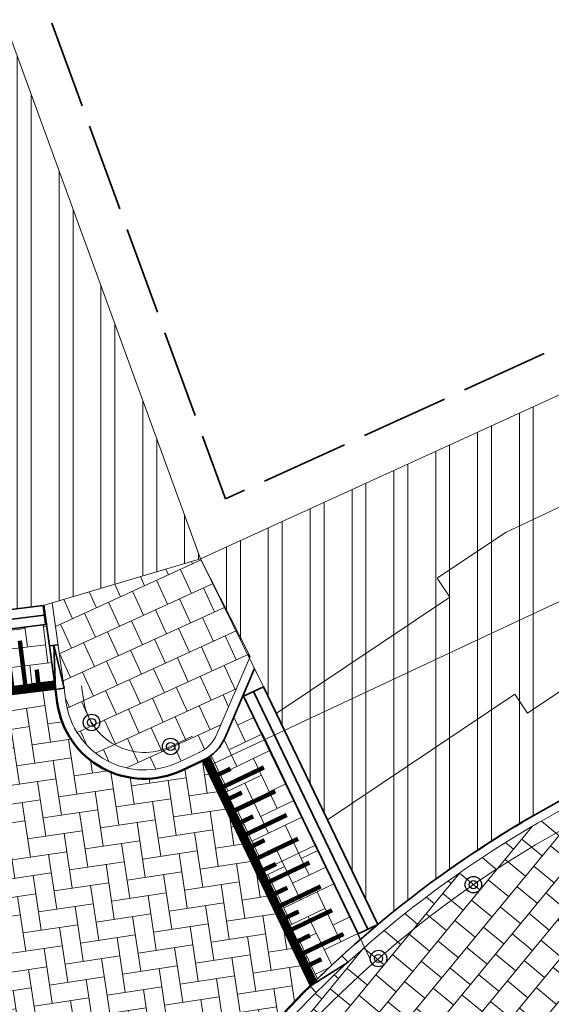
# Model space of a CAD drawing. Header units: metres. Extents: x 196674 to 197628, y 355499 to 356232.
# Tile 115 of 209: x 197075 to 197087, y 355778 to 355801. Entities that reach past the tile are written whole.
import ezdxf

# ---------------------------------------------------------------- set-up
doc = ezdxf.new("R2010")
doc.units = ezdxf.units.M
doc.linetypes.add('ZZ-SYSTEEMGRENS-SO', pattern=[5, 4, -1])
doc.layers.get('0').update_dxf_attribs({"lineweight": 25})
doc.layers.get('Defpoints').update_dxf_attribs({"color": 231, "lineweight": 18})
for name, color, linetype, lineweight in [('B-WE-VH-HERSTRATEN-A', 252, 'Continuous', 18), ('B-WE-VH-HERSTRATEN-G', 252, 'Continuous', 18), ('N-WE-IE-MEUBILAIR_WEGMEUBILAIR_PAAL-S-50', 7, 'Continuous', 25), ('N-WE-VH-DREMPEL-G', 30, 'Continuous', 9), ('N-WE-VH-KANTOPSLUITING_ACHTERKANTBAND-G', 50, 'Continuous', 18), ('N-WE-VH-MATERIAALGRENS-G', 7, 'Continuous', 13), ('N-WE-VH-OPENVERHARDING_BETONSTRAATSTEEN_KEIFORMAAT_KEPER_GRIJS-A', 250, 'Continuous', 5), ('N-WE-VH-OPENVERHARDING_TEGEL_300x300_TROTTOIR-A', 251, 'Continuous', 15)]:
    doc.layers.add(name, color=color, linetype=linetype, lineweight=lineweight)
for name, color, linetype, lineweight, true_color in [('N-WE-RI-HWA_GOOT_LIJNGOOT-G', 150, 'Continuous', 35, 0x007fff), ('N-WE-VH-KANTOPSLUITING_OPSLUITBAND_200X250-G', 7, 'Continuous', 50, 0x0029a5), ('N-WE-VH-KANTOPSLUITING_TROTTOIRBAND_180X200-G', 6, 'Continuous', 35, 0xff00ff), ('N-WE-VH-KANTOPSLUITING_VERLAGINGSBAND_TROTTOIRBAND_180 200-G', 6, 'Continuous', 35, 0xff00ff), ('N-WE-VH-KANTOPSLUITING_VERLOOPBAND_TROTTOIRBAND_180 200_OPSLUITBAND_200X250-G', 6, 'Continuous', 35, 0xff00ff), ('N-WE-VH-OPENVERHARDING_BETONSTRAATSTEEN_KEIFORMAAT_KEPER_ROOD-A', 7, 'Continuous', 5, 0xa55252), ('N-WE-VW-MARKERING_DREMPEL-G', 7, 'Continuous', 13, 0xffffff), ('X-XX-AL-GRENS_SYSTEEMGRENS-G', 7, 'ZZ-SYSTEEMGRENS-SO', 35, 0xd60036)]:
    doc.layers.add(name, color=color, linetype=linetype, lineweight=lineweight, true_color=true_color)
doc.layers.add('N-WE-VH-HULPLIJN-G', color=40, linetype='Continuous', lineweight=5, plot=False)
pattern_1 = [(90, (0, 0), (-0.9525000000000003, 0), []), (90, (0.3175001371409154, 0.3175001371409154), (-0.9525000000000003, 0), [])]

# ---------------------------------------------------------------- blocks, each defined once
blk = doc.blocks.new('*U119')
at = {"layer": 'Defpoints'}
blk.add_lwpolyline([(-2.843378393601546, 2.563649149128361e-16), (2.843378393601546, 0)], dxfattribs=at)
at = {"layer": 'N-WE-VH-DREMPEL-G'}
blk.add_lwpolyline([(-2.843378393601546, -1.500000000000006), (2.843378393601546, -1.500000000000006)], dxfattribs=at)
at = {"layer": 'N-WE-VW-MARKERING_DREMPEL-G'}
for points, const_width in [([(-2.843378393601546, -0.09999999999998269), (2.843378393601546, -0.09999999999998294)], 0.2), ([(-2.399999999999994, -0.1999999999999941), (-2.399999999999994, -0.4999999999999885)], 0.1), ([(-2.099999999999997, -0.1999999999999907), (-2.099999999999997, -1.199999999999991)], 0.1), ([(-1.799999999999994, -0.1999999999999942), (-1.799999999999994, -0.4999999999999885)], 0.1), ([(-1.499999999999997, -0.1999999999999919), (-1.499999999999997, -1.199999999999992)], 0.1), ([(-1.199999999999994, -0.1999999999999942), (-1.199999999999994, -0.4999999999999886)], 0.1), ([(-0.8999999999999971, -0.1999999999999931), (-0.8999999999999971, -1.199999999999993)], 0.1), ([(-0.5999999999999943, -0.1999999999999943), (-0.5999999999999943, -0.4999999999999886)], 0.1), ([(-0.2999999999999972, -0.1999999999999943), (-0.2999999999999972, -1.199999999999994)], 0.1), ([(0, -0.1999999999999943), (0, -0.4999999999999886)], 0.1), ([(0.2999999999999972, -0.1999999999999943), (0.2999999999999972, -1.199999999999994)], 0.1), ([(0.5999999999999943, -0.1999999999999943), (0.5999999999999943, -0.4999999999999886)], 0.1), ([(0.8999999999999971, -0.1999999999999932), (0.8999999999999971, -1.199999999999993)], 0.1), ([(1.199999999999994, -0.1999999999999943), (1.199999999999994, -0.4999999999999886)], 0.1), ([(1.499999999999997, -0.199999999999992), (1.499999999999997, -1.199999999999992)], 0.1), ([(1.799999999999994, -0.1999999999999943), (1.799999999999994, -0.4999999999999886)], 0.1), ([(2.099999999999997, -0.1999999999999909), (2.099999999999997, -1.199999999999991)], 0.1), ([(2.399999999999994, -0.1999999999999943), (2.399999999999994, -0.4999999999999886)], 0.1)]:
    blk.add_lwpolyline(points, dxfattribs=dict(at, const_width=const_width))
blk = doc.blocks.new('Verloopband')
at = {"flags": 128}
blk.add_lwpolyline([(-0.2763672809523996, 0.9662406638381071), (0, 0), (-0.4622285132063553, 0.8923814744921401)], close=True, dxfattribs=at)
blk = doc.blocks.new('*U146')
at = {"layer": 'Defpoints'}
blk.add_lwpolyline([(-2.768160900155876, 2.471534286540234e-16), (2.768160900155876, 0)], dxfattribs=at)
at = {"layer": 'N-WE-VH-DREMPEL-G'}
blk.add_lwpolyline([(-2.768160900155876, -1.500000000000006), (2.768160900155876, -1.500000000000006)], dxfattribs=at)
at = {"layer": 'N-WE-VW-MARKERING_DREMPEL-G'}
for points, const_width in [([(-2.768160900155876, -0.0999999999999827), (2.768160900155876, -0.09999999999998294)], 0.2), ([(-2.399999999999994, -0.1999999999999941), (-2.399999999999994, -0.4999999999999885)], 0.1), ([(-2.099999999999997, -0.1999999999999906), (-2.099999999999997, -1.199999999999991)], 0.1), ([(-1.799999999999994, -0.1999999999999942), (-1.799999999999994, -0.4999999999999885)], 0.1), ([(-1.499999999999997, -0.1999999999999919), (-1.499999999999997, -1.199999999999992)], 0.1), ([(-1.199999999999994, -0.1999999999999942), (-1.199999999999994, -0.4999999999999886)], 0.1), ([(-0.899999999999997, -0.1999999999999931), (-0.899999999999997, -1.199999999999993)], 0.1), ([(-0.5999999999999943, -0.1999999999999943), (-0.5999999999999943, -0.4999999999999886)], 0.1), ([(-0.2999999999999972, -0.1999999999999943), (-0.2999999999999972, -1.199999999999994)], 0.1), ([(0, -0.1999999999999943), (0, -0.4999999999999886)], 0.1), ([(0.2999999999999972, -0.1999999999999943), (0.2999999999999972, -1.199999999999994)], 0.1), ([(0.5999999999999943, -0.1999999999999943), (0.5999999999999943, -0.4999999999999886)], 0.1), ([(0.899999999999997, -0.1999999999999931), (0.899999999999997, -1.199999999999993)], 0.1), ([(1.199999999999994, -0.1999999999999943), (1.199999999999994, -0.4999999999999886)], 0.1), ([(1.499999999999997, -0.199999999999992), (1.499999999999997, -1.199999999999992)], 0.1), ([(1.799999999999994, -0.1999999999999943), (1.799999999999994, -0.4999999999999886)], 0.1), ([(2.099999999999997, -0.1999999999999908), (2.099999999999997, -1.199999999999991)], 0.1), ([(2.399999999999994, -0.1999999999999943), (2.399999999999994, -0.4999999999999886)], 0.1)]:
    blk.add_lwpolyline(points, dxfattribs=dict(at, const_width=const_width))
blk = doc.blocks.new('SIE-WEG_PAAL_BETON-SO')
for centre, radius in [((0.0002499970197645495, 5.820766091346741e-13), 0.9375), ((0.0002499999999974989, 5.820766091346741e-13), 0.46875)]:
    blk.add_circle(centre, radius)

msp = doc.modelspace()

# ---------------------------------------------------------------- hatches: boundary and pattern name
at = {"layer": 'B-WE-VH-HERSTRATEN-A'}
h = msp.add_hatch(dxfattribs=at)
h.set_pattern_fill('ANSI32', color=256, scale=0.1, angle=45)
h.set_pattern_definition(pattern_1)
h.paths.add_polyline_path([(197079.283, 355788.3000000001), (197072.163, 355807.799), (197062.4780711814, 355836.6333123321), (197051.9812381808, 355832.8526899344), (197055.195, 355823.752), (197061.829, 355806.367), (197065.068, 355799.202), (197066.5260289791, 355786.1450103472), (197070.314, 355786.568), (197075.696, 355787.236)])
h = msp.add_hatch(dxfattribs=at)
h.set_pattern_fill('ANSI32', color=256, scale=0.1, angle=45)
h.set_pattern_definition(pattern_1)
edge = h.paths.add_edge_path()
edge.add_line((197092.6835284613, 355785.2626390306), (197088.7958817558, 355792.6428373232))
edge.add_line((197088.7958817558, 355792.6428373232), (197079.2829999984, 355788.2999999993))
edge.add_line((197079.2829999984, 355788.2999999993), (197080.7123394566, 355785.386904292))
edge.add_line((197080.7123394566, 355785.386904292), (197083.3171398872, 355779.982211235))
edge.add_line((197083.3171398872, 355779.982211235), (197084.0056587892, 355780.5380317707))
edge.add_arc((197100.3827362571, 355759.1203229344), 26.96158226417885, 114.83087021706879, 127.40338078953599, ccw=False)
edge.add_line((197089.0604591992, 355783.5893433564), (197092.6835284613, 355785.2626390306))
at = {"layer": 'N-WE-VH-OPENVERHARDING_BETONSTRAATSTEEN_KEIFORMAAT_KEPER_GRIJS-A'}
h = msp.add_hatch(dxfattribs=at)
h.set_pattern_fill('AVH-ANT_BSS_KEIFRMT_ELLEBOOG', color=256, scale=4, angle=276.9956182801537, pattern_type=2)
h.set_pattern_definition([(276.9956182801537, (196686.1334492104, 356037.2780704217), (0.4680265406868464, -0.3657200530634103), [1.26, -0.4199999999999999]), (186.9956182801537, (196686.9671958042, 356037.3803769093), (0.4680265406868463, -0.3657200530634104), [1.26, -0.4199999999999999])])
h.paths.add_polyline_path([(197070.4809451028, 355784.6512920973), (197070.2585817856, 355786.1352540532), (197070.199297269, 355786.5551915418), (197070.3139856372, 355786.5681021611), (197070.376, 355786.127), (197075.7698570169, 355786.8119535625), (197075.8388075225, 355786.3165446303), (197075.9766588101, 355785.3260916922)])
h = msp.add_hatch(dxfattribs=at)
h.set_pattern_fill('AVH-ANT_BSS_KEIFRMT_ELLEBOOG', color=256, scale=4, angle=205.5376836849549, pattern_type=2)
h.set_pattern_definition([(205.5376836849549, (197081.5862066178, 355782.4207365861), (-0.1979028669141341, -0.5600307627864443), [1.26, -0.42]), (115.537683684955, (197081.9483345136, 355781.6628029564), (-0.1979028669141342, -0.5600307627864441), [1.26, -0.42])])
edge = h.paths.add_edge_path()
edge.add_line((197079.3203833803, 355783.706527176), (197081.7720503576, 355778.5751885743))
edge.add_arc((197099.3623935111, 355760.8106219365), 25.00000000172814, 131.1148851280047, 134.7176576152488, ccw=False)
edge.add_line((197082.9231186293, 355779.6454365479), (197080.2492946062, 355785.1960366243))
edge.add_line((197080.2492946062, 355785.1960366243), (197079.8379872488, 355784.2304512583))
edge.add_arc((197078.9160855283, 355784.6235898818), 1.002227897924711, 293.7908465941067, 336.90451090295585, ccw=False)
at = {"layer": 'N-WE-VH-OPENVERHARDING_BETONSTRAATSTEEN_KEIFORMAAT_KEPER_ROOD-A'}
h = msp.add_hatch(dxfattribs=at)
h.set_pattern_fill('AVH-ANT_BSS_KEIFRMT_ELLEBOOG', color=256, scale=4, angle=188.55, pattern_type=2)
h.set_pattern_definition([(188.55, (196686.1334492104, 356037.2780704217), (-0.3528899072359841, -0.4777747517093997), [1.26, -0.4199999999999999]), (98.55000000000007, (196686.2583340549, 356036.4474057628), (-0.3528899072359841, -0.4777747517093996), [1.26, -0.4199999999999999])])
edge = h.paths.add_edge_path()
edge.add_line((197079.3204586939, 355783.7065628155), (197078.8565614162, 355783.4870403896))
edge.add_arc((197078.0003337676, 355785.2944900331), 2.000000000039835, 187.9234425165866, 295.3479181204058, ccw=False)
edge.add_line((197076.0194274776, 355785.018790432), (197075.9766577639, 355785.3260915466))
edge.add_line((197075.9766577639, 355785.3260915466), (197070.4776939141, 355784.6513305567))
edge.add_line((197070.4776939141, 355784.6513305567), (197070.580941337, 355783.9257990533))
edge.add_arc((197076.5210958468, 355784.7711181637), 5.9999999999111, 188.0991484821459, 202.1006422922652)
edge.add_arc((197065.402802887, 355780.2563023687), 6.000000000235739, -0.10664141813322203, 22.10064228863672, ccw=False)
edge.add_arc((197065.4028028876, 355780.2563023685), 5.999999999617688, 333.6856196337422, 359.8933585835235, ccw=False)
edge.add_line((197070.7810540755, 355777.596525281), (197071.300822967, 355777.256349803))
edge.add_line((197071.300822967, 355777.256349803), (197074.1697748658, 355775.1371103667))
edge.add_arc((197074.993477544, 355774.5700884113), 0.9999999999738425, -29.473422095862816, 145.4571823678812, ccw=False)
edge.add_line((197075.8640615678, 355774.0780686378), (197077.5922762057, 355773.1013498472))
edge.add_arc((197099.3623935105, 355760.8106219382), 25.0000000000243, 134.7178597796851, 150.5522849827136, ccw=False)
edge.add_line((197081.7719876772, 355778.5751265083), (197079.3204586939, 355783.7065628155))
at = {"layer": 'N-WE-VH-OPENVERHARDING_TEGEL_300x300_TROTTOIR-A'}
h = msp.add_hatch(dxfattribs=at)
h.set_pattern_fill('AVH-TEGEL_300X300_HALFST', color=256, scale=2, angle=114.5377284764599, pattern_type=2)
h.set_pattern_definition([(114.5377284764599, (0, 0), (-0.5220818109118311, 0.4212250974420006), [0.6, -0.6]), (204.53772847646, (0, 0), (0.2491754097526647, -0.545812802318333), [])])
edge = h.paths.add_edge_path()
edge.add_line((197080.4063039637, 355786.0749740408), (197079.6539851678, 355784.3088300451))
edge.add_arc((197078.9179768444, 355784.622345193), 0.8000000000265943, 295.82038129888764, 336.9276030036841, ccw=False)
edge.add_arc((197078.917976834, 355784.6223452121), 0.8000000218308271, 294.59363368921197, 295.82038137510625, ccw=False)
edge.add_line((197079.2509206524, 355783.8949193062), (197078.7695882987, 355783.6671463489))
edge.add_arc((197078.0003337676, 355785.2944900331), 1.799999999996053, 187.9234425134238, 295.30036535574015, ccw=False)
edge.add_line((197076.2175181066, 355785.0463603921), (197076.174748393, 355785.3536615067))
edge.add_line((197076.174748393, 355785.3536615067), (197076.0777670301, 355786.0504742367))
edge.add_line((197076.0777670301, 355786.0504742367), (197075.9041730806, 355787.2977496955))
edge.add_line((197075.9041730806, 355787.2977496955), (197079.283, 355788.3))
edge.add_line((197079.283, 355788.3), (197080.4063039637, 355786.0749740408))
h = msp.add_hatch(dxfattribs=at)
h.set_pattern_fill('AVH-TEGEL_300X300_HALFST', color=256, scale=2, angle=320.5004114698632, pattern_type=2)
h.set_pattern_definition([(320.5004114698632, (0, 0), (0.6537992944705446, -0.1501548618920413), [0.6, -0.6]), (50.5004114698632, (0, 0), (-0.4629774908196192, 0.3816436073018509), [])])
edge = h.paths.add_edge_path()
edge.add_line((197086.521, 355775.719), (197088.791, 355777.981))
edge.add_line((197088.791, 355777.981), (197091.3791950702, 355780.0185355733))
edge.add_line((197091.3791950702, 355780.0185355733), (197090.3438736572, 355781.5873033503))
edge.add_line((197090.3438736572, 355781.5873033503), (197089.503, 355781.203))
edge.add_line((197089.503, 355781.203), (197088.818, 355782.704))
edge.add_line((197088.818, 355782.704), (197089.4240912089, 355782.9810010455))
edge.add_line((197089.4240912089, 355782.9810010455), (197089.1428746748, 355783.4071135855))
edge.add_arc((197099.3623935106, 355760.8106219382), 24.80000000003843, 114.3353990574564, 150.5522849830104)
edge.add_arc((197099.3623935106, 355760.8106219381), 24.79999999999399, 150.5522849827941, 156.0771716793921)
edge.add_line((197076.6929004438, 355770.8671662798), (197080.8903448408, 355767.6508919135))
edge.add_line((197080.8903448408, 355767.6508919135), (197082.57, 355770.527))
edge.add_line((197082.57, 355770.527), (197084.111, 355772.719))
edge.add_line((197084.111, 355772.719), (197084.482, 355773.246))
edge.add_line((197084.482, 355773.246), (197085.179, 355774.091))
edge.add_line((197085.179, 355774.091), (197086.521, 355775.719))

# ---------------------------------------------------------------- linework, layer by layer
at = {"layer": 'B-WE-VH-HERSTRATEN-G', "flags": 128}
msp.add_lwpolyline([(197079.283, 355788.3000000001), (197072.163, 355807.799), (197062.4780711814, 355836.6333123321), (197051.9812381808, 355832.8526899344), (197055.195, 355823.752), (197061.829, 355806.367), (197061.829, 355806.367), (197065.068, 355799.202), (197066.5260289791, 355786.1450103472), (197070.314, 355786.568), (197075.696, 355787.236), (197079.283, 355788.3000000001)], dxfattribs=at)
msp.add_lwpolyline([(197092.6835284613, 355785.2626390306), (197088.7958817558, 355792.6428373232), (197079.2829999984, 355788.2999999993), (197080.7123394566, 355785.386904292), (197083.3171398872, 355779.982211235), (197084.0056587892, 355780.5380317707, -0.05491302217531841), (197089.0604591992, 355783.5893433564), (197092.6835284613, 355785.2626390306)], format="xyb", dxfattribs=at)
msp.add_lwpolyline([(197081.0037548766, 355784.7819540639), (197082.1697022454, 355782.3615600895), (197086.4375863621, 355785.2173690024), (197086.7267698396, 355784.7851966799), (197089.8018421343, 355786.8428483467), (197087.901869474, 355789.6822761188), (197086.2190926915, 355788.897417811), (197084.6691181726, 355787.8602689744), (197084.9583016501, 355787.428096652)], close=True, dxfattribs=at)
at = {"layer": 'Defpoints', "flags": 128}
msp.add_lwpolyline([(197070.4809451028, 355784.6512920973), (197070.2585817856, 355786.1352540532), (197070.199297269, 355786.5551915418), (197070.3139856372, 355786.5681021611), (197070.376, 355786.127), (197075.7698570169, 355786.8119535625), (197075.8388075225, 355786.3165446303), (197075.9766588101, 355785.3260916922)], close=True, dxfattribs=at)
msp.add_lwpolyline([(197079.3203833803, 355783.706527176), (197081.7720503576, 355778.5751885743, -0.01572135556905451), (197082.9231186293, 355779.6454365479), (197080.2492946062, 355785.1960366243), (197079.8379872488, 355784.2304512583, -0.1903698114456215)], format="xyb", close=True, dxfattribs=at)
at = {"layer": 'N-WE-RI-HWA_GOOT_LIJNGOOT-G', "flags": 128}
for points in [[(197070.376, 355786.127), (197070.314, 355786.568), (197075.696, 355787.236), (197075.7505596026, 355786.8008164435)], [(197080.2618802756, 355785.1699099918), (197082.8657810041, 355779.7644639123), (197083.3162401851, 355779.9814582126), (197080.7123394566, 355785.386904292)]]:
    msp.add_lwpolyline(points, close=True, dxfattribs=at)
for points in [[(197070.345, 355786.3475), (197075.7232798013, 355787.0184082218)], [(197080.4871098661, 355785.2784071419), (197083.0910105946, 355779.8729610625)]]:
    msp.add_lwpolyline(points, dxfattribs=at)
at = {"layer": 'N-WE-VH-HULPLIJN-G', "flags": 128}
for points in [[(197076.0777670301, 355786.0504742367), (197075.9041730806, 355787.2977496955), (197079.283, 355788.3)], [(197070.4776939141, 355784.6513305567), (197075.9766577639, 355785.3260915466)], [(197079.3205507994, 355783.7063700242), (197081.7719876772, 355778.5751265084)], [(197080.5462692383, 355781.1407482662), (197081.8996469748, 355781.7873693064)]]:
    msp.add_lwpolyline(points, dxfattribs=at)
for points in [[(197080.4063039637, 355786.0749740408), (197079.6539851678, 355784.3088300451, -0.1813126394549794), (197079.2664179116, 355783.902214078, -0.005352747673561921), (197079.2509206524, 355783.8949193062), (197078.7695882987, 355783.6671463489, -0.506105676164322), (197076.2175181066, 355785.0463603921), (197076.174748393, 355785.3536615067), (197076.0777670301, 355786.0504742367), (197075.9041730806, 355787.2977496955), (197079.283, 355788.3)], [(197079.3204586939, 355783.7065628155), (197078.8565614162, 355783.4870403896, -0.5063663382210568), (197076.0194274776, 355785.018790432), (197075.9766577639, 355785.3260915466), (197070.4776939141, 355784.6513305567), (197070.580941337, 355783.9257990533, 0.0611691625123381), (197070.9619493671, 355782.513710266, -0.09720195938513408), (197071.4027924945, 355780.2451349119, -0.1148539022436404), (197070.7810540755, 355777.596525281), (197071.300822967, 355777.256349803), (197074.1697748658, 355775.1371103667, -0.9567116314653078), (197075.8640615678, 355774.0780686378), (197077.5922762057, 355773.1013498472, -0.06920085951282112), (197081.7719876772, 355778.5751265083)], [(197086.521, 355775.719), (197088.791, 355777.981), (197091.3791950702, 355780.0185355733), (197090.3438736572, 355781.5873033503), (197089.503, 355781.203), (197088.818, 355782.704), (197089.4240912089, 355782.9810010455), (197089.1428746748, 355783.4071135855, 0.159354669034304), (197077.7664371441, 355773.0030240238, 0.02411153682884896), (197076.6929004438, 355770.8671662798), (197080.8903448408, 355767.6508919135), (197082.57, 355770.527), (197084.111, 355772.719), (197084.482, 355773.246), (197085.179, 355774.091)]]:
    msp.add_lwpolyline(points, format="xyb", close=True, dxfattribs=at)
msp.add_lwpolyline([(197076.5709296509, 355785.408801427), (197076.6136993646, 355785.1015003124, 0.5061056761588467), (197078.5986428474, 355784.0287782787), (197079.0825255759, 355784.2577581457, 0.006673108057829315), (197079.0921973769, 355784.2622796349, 0.006673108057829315)], format="xyb", dxfattribs=at)
at = {"layer": 'N-WE-VH-HULPLIJN-G'}
msp.add_arc((197099.3623935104, 355760.8106219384), 24.39999999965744, 118.2183551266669, 170.2447614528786, dxfattribs=at)
at = {"layer": 'N-WE-VH-KANTOPSLUITING_ACHTERKANTBAND-G', "flags": 128}
for points in [[(197075.9041730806, 355787.2977496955), (197076.174748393, 355785.3536615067), (197076.2175181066, 355785.0463603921, 0.506105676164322), (197078.7695882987, 355783.6671463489), (197079.2509206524, 355783.8949193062, 0.005352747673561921), (197079.2664179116, 355783.902214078, 0.1813126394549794), (197079.6539851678, 355784.3088300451), (197080.4063039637, 355786.0749740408)], [(197089.1428746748, 355783.4071135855, 0.159354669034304), (197077.7664371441, 355773.0030240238, 0.159354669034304)]]:
    msp.add_lwpolyline(points, format="xyb", dxfattribs=at)
at = {"layer": 'N-WE-VH-KANTOPSLUITING_OPSLUITBAND_200X250-G', "ltscale": 0.1, "flags": 128}
for points in [[(197075.9766577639, 355785.3260915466), (197076.0194274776, 355785.018790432, 0.5061056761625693), (197078.8550610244, 355783.486330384), (197079.335380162, 355783.7136238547), (197079.335380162, 355783.7136238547, 0.005016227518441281), (197079.3535281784, 355783.7221812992)], [(197081.7719876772, 355778.5751265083, 0.0692008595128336), (197077.5922762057, 355773.1013498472)]]:
    msp.add_lwpolyline(points, format="xyb", dxfattribs=at)
at = {"layer": 'N-WE-VH-KANTOPSLUITING_TROTTOIRBAND_180X200-G', "ltscale": 0.2, "flags": 128}
msp.add_lwpolyline([(197076.0368985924, 355786.3441146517), (197075.8388075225, 355786.3165446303), (197075.9766577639, 355785.3260915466)], dxfattribs=at)
for points in [[(197079.3535281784, 355783.7221812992, 0.1813126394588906), (197079.8379872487, 355784.2304512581), (197080.5079975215, 355785.8033677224)], [(197089.0604592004, 355783.5893433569, 0.0891704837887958), (197081.7719876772, 355778.5751265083, 0.0891704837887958)]]:
    msp.add_lwpolyline(points, format="xyb", dxfattribs=at)
at = {"layer": 'N-WE-VH-KANTOPSLUITING_VERLAGINGSBAND_TROTTOIRBAND_180 200-G', "ltscale": 0.2, "flags": 128}
msp.add_lwpolyline([(197075.8388075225, 355786.3165446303), (197075.7102503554, 355787.240227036)], dxfattribs=at)
at = {"layer": 'N-WE-VH-KANTOPSLUITING_VERLOOPBAND_TROTTOIRBAND_180 200_OPSLUITBAND_200X250-G', "ltscale": 0.2, "flags": 128}
msp.add_lwpolyline([(197082.4966458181, 355779.2645254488), (197082.6374826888, 355779.1222946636), (197081.7719876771, 355778.5751265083), (197081.9145045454, 355778.4347863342)], dxfattribs=at)
at = {"layer": 'N-WE-VH-MATERIAALGRENS-G', "flags": 128}
msp.add_lwpolyline([(197079.4838530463, 355783.5963474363), (197086.1525421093, 355786.7231235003), (197095.5774051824, 355791.119059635, 0.0001601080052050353), (197095.57749223, 355791.1191002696), (197113.5640982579, 355799.522426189)], format="xyb", dxfattribs=at)
msp.add_lwpolyline([(197075.9041730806, 355787.2977496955), (197079.283, 355788.3)], dxfattribs=at)
at = {"layer": 'X-XX-AL-GRENS_SYSTEEMGRENS-G', "ltscale": 0.5, "flags": 128}
msp.add_lwpolyline([(197173.0845801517, 355664.4267221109), (197172.678291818, 355658.1040395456), (197176.2062336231, 355657.9276386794), (197179.6585214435, 355660.8258546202), (197196.8460500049, 355641.1849859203), (197196.618113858, 355640.9851655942), (197203.3658004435, 355633.2880423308), (197204.598351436, 355636.2035375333), (197206.181120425, 355637.5931654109), (197210.3450714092, 355632.9793581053), (197211.1344663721, 355633.8542043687), (197215.577003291, 355630.1111014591), (197222.812057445, 355638.6980935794), (197225.7729980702, 355636.1981525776), (197252.4997837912, 355613.6295939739), (197256.3974516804, 355618.2471244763), (197230.4350738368, 355640.1698336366), (197234.5465854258, 355645.0395252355), (197230.9951246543, 355648.102425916), (197227.7363916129, 355651.014992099), (197227.7150354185, 355650.9915016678), (197227.3858924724, 355651.2966605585), (197230.5297411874, 355654.3837220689), (197222.7747070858, 355662.5864016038), (197213.3031688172, 355673.0409596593), (197208.7438719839, 355679.5515306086), (197204.6678372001, 355688.2834966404), (197202.9207222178, 355693.3147658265), (197202.5296188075, 355695.8358091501), (197209.2561496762, 355696.7388380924), (197208.765603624, 355699.4053961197), (197208.8375775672, 355699.4157603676), (197208.4960738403, 355702.0476424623), (197209.7550059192, 355702.1614664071), (197209.6289773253, 355703.3557373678), (197209.431316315, 355705.9322142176), (197209.3853665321, 355708.5054020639), (197209.4909423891, 355711.0763696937), (197209.825975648, 355714.406320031), (197209.1003553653, 355714.700446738), (197209.2732684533, 355715.2254737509), (197208.7827839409, 355715.4092287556), (197209.8333840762, 355718.2914021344), (197204.6571410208, 355720.1605124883), (197206.9259623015, 355726.3911903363), (197207.3755778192, 355727.6258113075), (197205.6951706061, 355728.2354618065), (197201.970541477, 355729.6509828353, -0.03199396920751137), (197199.2658455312, 355725.4928494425), (197194.4988616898, 355729.2364659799), (197191.8020115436, 355731.3330088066), (197190.6829954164, 355730.2418318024), (197188.9323846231, 355731.7580333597, 0.01582069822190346), (197191.308975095, 355733.798286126), (197190.5246250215, 355734.700084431), (197189.8547559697, 355735.4391273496), (197188.5065648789, 355737.3969406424), (197188.3768484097, 355737.5504837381), (197186.2264232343, 355740.6599554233), (197185.4143065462, 355740.8273772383), (197177.0047230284, 355735.000759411), (197161.0308464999, 355735.7499021), (197143.9921317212, 355736.546230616), (197117.3114725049, 355737.8750504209), (197104.5701917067, 355738.4152468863), (197089.3270001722, 355739.2400485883), (197089.4979420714, 355743.4763910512), (197087.6423294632, 355744.6045541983), (197087.2320594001, 355744.8539874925), (197086.4302028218, 355745.4612094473), (197085.6301577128, 355746.0670596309), (197084.2515270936, 355747.3631431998), (197083.0033431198, 355748.790046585), (197081.9521148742, 355750.2640411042), (197081.052108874, 355751.8364435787), (197080.680597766, 355752.6629727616), (197080.3089695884, 355753.4897623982), (197079.7287775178, 355755.2084983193), (197079.3027229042, 355757.0287405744), (197079.0552433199, 355758.8767777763), (197078.9881413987, 355760.748092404), (197079.0484954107, 355761.6954089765), (197079.4901165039, 355761.5482019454), (197081.8987959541, 355767.3947458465), (197083.4122910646, 355769.9863346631), (197084.9290730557, 355772.1438856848), (197085.2777218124, 355772.6391357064), (197085.9504292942, 355773.4546849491), (197087.2615113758, 355775.0451778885), (197089.4568843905, 355777.2328139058), (197092.7058230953, 355779.8115121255), (197090.7255592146, 355782.8612331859), (197090.5279328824, 355783.1655891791), (197094.0593130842, 355784.7965387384), (197089.240221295, 355793.944965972), (197079.8514273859, 355789.6587774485), (197073.1066642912, 355808.1301448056), (197062.6964714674, 355839.0387078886), (197050.201550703, 355834.8591941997), (197054.256388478, 355823.4068109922), (197060.9054150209, 355805.9824325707), (197064.0917084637, 355798.9340248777), (197065.6061934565, 355785.3714584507), (197066.4118943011, 355778.1591798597), (197064.2976158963, 355775.7696807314), (197061.8930028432, 355773.065075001), (197059.8798242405, 355770.937906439), (197059.567781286, 355770.7063368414), (197054.395078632, 355766.8676324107), (197050.1449273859, 355764.4954855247), (197046.646028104, 355763.2036366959), (197046.6485450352, 355763.1967402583), (197042.8018864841, 355761.7681380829), (197042.6247659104, 355761.7025895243), (197032.2172606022, 355760.2665015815), (197022.1724443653, 355758.1057256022), (197022.1490316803, 355758.1349914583), (197018.4791559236, 355757.3507739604), (197017.1834583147, 355757.8590001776), (197013.9320116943, 355762.4906063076), (197012.2359937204, 355764.9334332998), (197011.548662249, 355765.9454268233), (197009.5874376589, 355768.7952768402), (197008.1879451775, 355770.6627745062), (197008.1739746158, 355770.651876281), (197004.3621297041, 355775.7021426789), (197000.7500667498, 355780.6711859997), (196997.3281167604, 355785.4310589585), (196992.0624097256, 355792.5561596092), (196987.5636689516, 355799.6503659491), (196980.2918957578, 355812.3582609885), (196971.7451011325, 355828.1610038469), (196956.4456734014, 355821.2458726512), (196960.0166344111, 355812.4100996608), (196962.4976294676, 355807.0886023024, -0.6085831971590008), (196961.4131292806, 355806.2394416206), (196970.6320923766, 355792.5786144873), (196976.225457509, 355784.303374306), (196982.879968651, 355776.9163582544), (196982.5041383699, 355776.476222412), (196987.7472751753, 355765.3430715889), (196990.3620391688, 355759.9089379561), (196989.6128942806, 355758.3801676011), (196986.801356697, 355757.089894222), (196981.5916446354, 355758.3619052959), (196976.4931413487, 355759.6093032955), (196973.9250311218, 355760.2238822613), (196971.9270970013, 355760.7020113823), (196970.093883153, 355761.1263081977), (196965.2690985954, 355762.243003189), (196955.7026120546, 355764.457163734), (196954.8259486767, 355764.7114400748), (196955.7288446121, 355765.5914382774), (196946.4199106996, 355767.8862061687), (196945.5109518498, 355767.0898728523), (196943.3561815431, 355767.6616250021), (196942.0243707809, 355768.0150110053), (196940.699224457, 355768.3753913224), (196937.911680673, 355769.161377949), (196937.9158913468, 355769.1720679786), (196934.1448626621, 355770.5833311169), (196931.0328001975, 355771.949971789), (196928.1497259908, 355773.3159879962), (196926.2238803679, 355774.3657393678), (196926.7008714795, 355775.2077771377), (196923.9720996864, 355776.8118532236), (196922.1171638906, 355777.9575551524), (196917.5440237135, 355780.8012867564), (196917.0166342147, 355779.9474843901), (196915.4224701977, 355780.9309636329), (196913.0167641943, 355782.4772167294), (196912.757872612, 355782.6539056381), (196911.190523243, 355783.7714957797), (196908.5042566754, 355786.2619442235), (196907.2206986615, 355787.4460719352), (196905.8442773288, 355789.1071714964), (196903.2522146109, 355793.7425243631), (196899.3236920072, 355801.1348770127), (196896.7844047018, 355806.8801932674), (196892.3931631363, 355816.7971943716), (196889.396342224, 355823.7408055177), (196885.4294056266, 355833.1531130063), (196886.3148759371, 355833.6745129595), (196885.0357126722, 355834.4994199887), (196884.9096875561, 355834.6903417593), (196883.5318420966, 355838.2464489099), (196881.8574062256, 355842.456115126), (196879.7964254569, 355847.3435551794), (196879.5508475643, 355847.9274201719), (196877.9207976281, 355851.9810838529), (196875.2708346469, 355858.5729917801), (196872.6243587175, 355865.1536886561), (196870.4789281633, 355870.5362599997), (196868.3870366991, 355875.7889875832), (196865.3800609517, 355883.3409266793), (196863.5295936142, 355887.9873007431), (196863.4110328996, 355888.2849971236), (196862.7400305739, 355889.9711056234), (196863.0622626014, 355890.0962442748), (196861.3970005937, 355894.1395962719), (196861.4037374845, 355894.142038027), (196859.229652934, 355899.4431236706), (196859.0298403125, 355899.3580359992), (196858.8952095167, 355899.696553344), (196858.3959365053, 355900.9492390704), (196849.546747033, 355923.1807260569), (196850.1922005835, 355924.6939033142), (196860.258528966, 355928.6657372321), (196869.5490503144, 355931.0234685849), (196873.3453938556, 355931.8019435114), (196886.2438454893, 355935.4284136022), (196898.3098795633, 355938.5764862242), (196898.3110943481, 355938.5724965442), (196903.1917021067, 355939.7712405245), (196904.7097162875, 355939.0568809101), (196905.0282216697, 355938.2924679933), (196909.0130922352, 355939.952830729), (196908.2642147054, 355942.2627148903), (196902.9799573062, 355958.738663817), (196902.4497829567, 355960.2008490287), (196901.8115777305, 355961.6192158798), (196900.9680556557, 355963.3204536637), (196898.0063144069, 355968.7541705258), (196894.5625896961, 355975.3226559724), (196892.3896866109, 355979.4813913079), (196888.5416758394, 355987.5664713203), (196887.4815956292, 355987.0834539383), (196885.6442474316, 355986.3271839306), (196885.5076204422, 355986.6344104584), (196873.7642690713, 355982.4273955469), (196860.8311621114, 355977.7025315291), (196860.6501748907, 355978.1868262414), (196859.8859481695, 355980.2917607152), (196853.3128873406, 355977.7107309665), (196853.73029577, 355976.6477246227), (196849.4907683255, 355974.9886047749), (196849.0872389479, 355976.0301083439), (196843.9608105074, 355973.9918913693), (196837.8119168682, 355989.4043746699), (196834.5901124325, 355988.2958011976), (196829.2277835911, 355986.0429299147), (196828.1156368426, 355985.4996470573), (196826.3328622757, 355984.7522034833), (196824.2538081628, 355989.7933135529), (196823.3493071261, 355989.4238303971), (196821.5217528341, 355993.9636112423), (196822.4415567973, 355994.327010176), (196811.4142395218, 356022.6098143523), (196811.1941616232, 356022.5241126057), (196809.0787073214, 356027.7608173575), (196808.1570951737, 356027.399245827), (196802.10045471, 356042.8370581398), (196803.0324375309, 356043.2047289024), (196801.2251267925, 356047.7859519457), (196800.9629805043, 356047.6825342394), (196799.5580754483, 356051.2186581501), (196798.9326303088, 356050.9700967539), (196795.7620501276, 356058.7913388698), (196785.962956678, 356083.7526770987), (196782.5256602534, 356092.3853087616), (196783.4607012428, 356092.7526788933), (196781.019036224, 356098.8045971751), (196780.1137519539, 356098.4428009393), (196778.7301102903, 356101.9178165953), (196774.5320198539, 356112.348299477), (196772.2902714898, 356117.515377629), (196776.44078803, 356119.079716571), (196791.849465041, 356131.7811384), (196790.0748953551, 356134.2200693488), (196802.0204483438, 356142.8516660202), (196802.0676224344, 356142.8083428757), (196807.6543048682, 356146.8198669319), (196821.3261595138, 356152.9520820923), (196824.118863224, 356147.8038902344), (196826.9348279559, 356140.6494155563), (196826.9667213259, 356140.5675271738), (196829.5085456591, 356133.5350799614), (196829.5777539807, 356133.3434260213), (196832.2898444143, 356127.7055041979), (196833.7548698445, 356124.6604513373), (196834.9901440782, 356122.0931766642), (196835.0225480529, 356122.0325953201), (196835.1990731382, 356121.7003128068), (196837.0506620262, 356117.8328811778), (196837.4462851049, 356117.0125892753), (196839.1926216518, 356113.3926815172), (196841.4323661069, 356114.511984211), (196841.8392721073, 356113.6336860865), (196848.0955434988, 356116.517072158), (196847.6769788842, 356117.425259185), (196852.5147321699, 356119.6548795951), (196850.4481800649, 356123.3458274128), (196845.5717484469, 356132.2801574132), (196843.8176550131, 356136.7414412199), (196842.4688873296, 356140.1178663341), (196840.0819394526, 356146.0228419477), (196839.9684512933, 356146.3257976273), (196837.6473192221, 356152.5214195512), (196836.4018865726, 356158.1741344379), (196834.8989662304, 356157.8391461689), (196833.0580044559, 356165.8451506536), (196834.6039987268, 356166.1812686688), (196833.231549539, 356172.4004655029), (196818.5547710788, 356168.2850407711), (196819.0904617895, 356165.4031631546), (196818.6774567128, 356164.7734485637), (196805.8544307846, 356160.1790812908), (196763.847697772, 356130.3813046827), (196763.5509762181, 356130.4127969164), (196762.5818188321, 356130.5249803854), (196761.7183121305, 356129.7086118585, 0.04730650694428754), (196752.2297252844, 356136.4176360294), (196747.6793319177, 356140.070134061), (196742.0814451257, 356144.4630395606), (196738.7537234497, 356147.2546337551), (196734.7560397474, 356150.8499354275), (196729.666907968, 356145.2019173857), (196729.4110213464, 356144.9179294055), (196728.5373751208, 356145.25504501), (196726.9098917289, 356145.8830452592), (196726.6614752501, 356145.2392657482), (196726.5077088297, 356145.3668838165), (196724.5966113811, 356147.0002316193), (196723.2386024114, 356148.3499242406), (196720.9989937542, 356150.8008754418), (196719.8259691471, 356152.0571855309), (196717.8551161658, 356153.8806850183), (196716.3066054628, 356155.1783671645), (196713.4920412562, 356157.0380855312), (196712.711518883, 356157.526736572), (196710.5865978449, 356158.6597682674), (196709.0460740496, 356159.8798850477, -0.1436820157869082), (196707.9944026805, 356162.614189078), (196707.7956403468, 356165.0395700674), (196705.255843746, 356165.9921554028), (196703.9080476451, 356165.8817021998), (196704.296213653, 356161.5859622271), (196704.322643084, 356161.4572245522), (196699.9945406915, 356161.1598107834), (196700.4765585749, 356140.6409319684, -0.8375811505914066), (196697.1042396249, 356117.7401990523), (196690.2804314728, 356092.1839640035, 0.01148923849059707), (196682.1238954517, 356058.6533288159), (196678.2447453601, 356040.9444071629), (196676.8078900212, 356034.3849397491), (196676.7367004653, 356034.0373672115), (196673.76097036, 356020.1679628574), (196685.4972137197, 356017.0123139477), (196688.4141098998, 356023.4875724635), (196684.7023326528, 356025.1594317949), (196684.8709302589, 356032.3200466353), (196686.954459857, 356036.67925281), (196701.2270857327, 356066.3816892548), (196697.4228360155, 356068.2135735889), (196701.9253072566, 356087.990611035), (196702.113404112, 356090.4525884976), (196703.1938799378, 356090.1812386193), (196704.7481254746, 356094.7148607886), (196705.3277865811, 356095.9075069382), (196706.1690198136, 356096.9042763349), (196707.142583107, 356097.5850231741), (196708.3354430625, 356098.0646037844), (196709.2981925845, 356097.8962027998), (196710.1314496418, 356097.4912135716), (196711.0135994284, 356096.7398888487), (196711.613187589, 356094.6944549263), (196715.3306055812, 356098.6467015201), (196723.1713741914, 356104.959617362), (196732.8379125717, 356111.0407349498), (196733.3237033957, 356110.1763676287), (196733.395023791, 356110.047721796, 0.4142124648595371), (196734.754474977, 356109.6579975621), (196736.9542150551, 356108.9736747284, -0.02164444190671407), (196739.4192796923, 356107.5715157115, 0.0006306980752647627), (196739.4214182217, 356107.5701773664, -0.2262979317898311), (196739.4250952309, 356107.5644124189), (196739.8764398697, 356106.708415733), (196739.5816296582, 356106.4366577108), (196740.3007240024, 356104.7008456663), (196740.9509263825, 356104.9922062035), (196741.9809548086, 356103.0387080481), (196744.8395286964, 356104.2229286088, -0.3990416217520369), (196746.5871881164, 356103.5518771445), (196746.6513408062, 356103.3996378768), (196746.689370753, 356103.0266088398), (196746.4151777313, 356101.5848105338), (196747.429397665, 356101.3609511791), (196747.5333455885, 356101.2994572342), (196747.5384435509, 356101.2929342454), (196766.0705486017, 356056.7132555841), (196765.1623874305, 356056.3282861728), (196767.2394890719, 356051.1270879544), (196768.1793575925, 356051.5344794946), (196771.4711978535, 356043.8233024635), (196774.40164759, 356036.7635904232), (196774.0151730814, 356036.5839879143), (196774.7283105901, 356034.7171646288), (196775.4376722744, 356034.2825268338), (196775.853972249, 356033.3023071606), (196775.6600364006, 356032.5504327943), (196776.765634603, 356029.8908119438), (196776.718840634, 356029.8583752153), (196777.0974306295, 356028.7594125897), (196777.9658206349, 356027.7189745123), (196778.0591666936, 356026.3169710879), (196778.4461698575, 356025.4565066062), (196778.8262353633, 356024.4427094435), (196778.82622122, 356024.4427022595), (196778.8266270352, 356024.4416646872), (196779.3783198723, 356022.97006407), (196779.3990069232, 356022.9782259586), (196780.7255773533, 356019.5865020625), (196780.754093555, 356019.5982524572), (196782.2401021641, 356015.8367131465), (196783.4327975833, 356012.7766123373), (196782.5021506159, 356012.4159202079), (196784.7325956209, 356006.6609931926), (196786.038590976, 356007.1671596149), (196787.6956637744, 356002.99373992), (196787.5357676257, 356002.9336515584), (196788.527525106, 356000.4577747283), (196788.2725773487, 356000.3582829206), (196788.9724314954, 355999.1126709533), (196789.3908675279, 355998.5302971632), (196789.7536275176, 355998.0254125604), (196789.9147147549, 355996.5999778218), (196790.4410486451, 355995.4737364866), (196790.4469192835, 355995.47546678), (196790.6242366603, 355994.9662783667), (196790.9335315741, 355995.0883984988), (196793.8902314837, 355987.5860400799), (196793.7542048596, 355987.5476454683), (196795.505857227, 355983.2445885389), (196795.6242983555, 355983.312781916), (196796.991807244, 355979.8198586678), (196797.0047048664, 355979.7233568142), (196796.9933585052, 355979.6824914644), (196796.9669683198, 355979.6505170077), (196796.822975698, 355979.5766059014), (196795.3985459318, 355979.0322727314), (196797.1469514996, 355974.4569848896), (196797.1501836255, 355974.4582530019), (196795.4187218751, 355970.4877992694), (196796.2201695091, 355969.6560949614), (196797.0849824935, 355967.4537241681), (196798.9466017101, 355968.1847329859), (196800.5529653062, 355968.8170288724), (196800.6150046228, 355968.7023501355), (196800.8616512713, 355968.7744826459), (196801.6407865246, 355967.8232749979), (196801.6785991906, 355967.7771113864), (196801.6961792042, 355966.4146603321), (196801.7040832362, 355965.8020978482, 0.2098831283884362), (196802.0368526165, 355965.0700742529, 0.1229137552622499), (196802.0944480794, 355964.5891732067), (196802.9107575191, 355962.4451987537), (196803.0986146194, 355962.5296289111, 0.04929694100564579), (196803.2118388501, 355962.3687718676), (196804.3748923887, 355961.0206686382), (196804.4152792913, 355960.973855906), (196804.4401436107, 355960.2826278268), (196804.4459236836, 355960.1212617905), (196803.9148513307, 355960.1157297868), (196805.8237591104, 355955.3454282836), (196806.4277367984, 355955.633371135), (196806.6532355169, 355955.5186944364), (196807.0270248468, 355954.5686016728), (196806.896691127, 355954.2200849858), (196806.3685258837, 355953.9064868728), (196808.2467157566, 355949.1968786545), (196809.0713129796, 355949.5131897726), (196810.7611227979, 355945.21653999), (196812.8164223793, 355939.9905657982), (196815.7958787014, 355932.7153467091), (196817.2786866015, 355929.1286764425), (196819.2233460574, 355924.3463577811), (196820.974699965, 355919.8030463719), (196821.7022264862, 355917.7120897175), (196822.8275510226, 355914.9902061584), (196826.5518493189, 355905.5439142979), (196827.5083210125, 355903.1053161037), (196827.5308293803, 355903.1196992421), (196828.5703350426, 355900.3870734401, 0.1057314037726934), (196828.7975064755, 355900.0358952, 0.1359501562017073), (196828.9295866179, 355899.5185573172), (196829.4561675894, 355898.5993144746), (196829.938950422, 355897.0408730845, 0.1142322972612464), (196830.1661458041, 355896.6512290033, 0.1021066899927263), (196830.23636084, 355896.2531616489), (196830.8234352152, 355894.775179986, 0.09413674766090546), (196831.0235326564, 355894.4601106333, 0.07582889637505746), (196831.0699955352, 355894.1621297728), (196831.3336353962, 355893.3277624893), (196830.5490288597, 355891.650566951), (196830.730654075, 355891.1774844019), (196831.6305612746, 355889.0373983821), (196832.1718899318, 355888.9724389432), (196833.8661398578, 355884.6967749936), (196833.0916363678, 355884.3898747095), (196834.2334853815, 355881.5063921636), (196835.7340846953, 355881.0039957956), (196836.3963712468, 355880.6373454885), (196840.5779483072, 355870.1214583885), (196841.1998491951, 355870.3833319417), (196841.8607508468, 355868.7841549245), (196841.3542408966, 355868.5492854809), (196842.9471889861, 355864.5225379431), (196843.474497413, 355864.7627851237), (196844.0946204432, 355863.1667495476), (196843.4777571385, 355862.8872750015), (196845.6058022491, 355857.295932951), (196845.6591832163, 355857.3179956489), (196848.9573390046, 355849.3870718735), (196849.4691744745, 355849.5945842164), (196850.1900661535, 355847.7561027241), (196849.7024440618, 355847.5164343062), (196851.7354952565, 355842.3219023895), (196851.9803218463, 355841.6963600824), (196852.2130822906, 355841.1927849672), (196852.6975573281, 355840.1446276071), (196853.8314006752, 355837.546665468), (196857.1022606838, 355828.931799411), (196857.1021774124, 355828.9317655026), (196857.104474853, 355828.9259676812), (196857.5027287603, 355827.8770374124), (196857.5177064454, 355827.8831363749), (196859.2608649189, 355823.4841013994, 0.1197895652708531), (196859.5336863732, 355823.098470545, 0.1217854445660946), (196859.5998818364, 355822.6230344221), (196860.3813539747, 355820.6705579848), (196861.5845120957, 355817.6645162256), (196865.3571916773, 355808.1762108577), (196866.650424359, 355804.9223955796), (196866.9894190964, 355804.0482756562), (196869.9609907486, 355796.3858853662), (196870.2417437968, 355795.6982130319), (196874.2597470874, 355785.8213624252), (196876.4751023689, 355779.9106257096), (196876.5248359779, 355779.9270586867), (196877.4783340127, 355777.609714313), (196877.4870572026, 355777.6127263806, 0.01261409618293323), (196879.1276028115, 355773.4671132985), (196880.5794819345, 355769.9265380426), (196879.4564760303, 355768.8985009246), (196871.5899269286, 355765.9267262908), (196874.6150694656, 355763.7405958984), (196870.7815163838, 355762.3431721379), (196871.1765744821, 355761.2637959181), (196873.4589399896, 355754.9534811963), (196873.8205499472, 355753.8743063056), (196877.933770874, 355755.2526192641), (196879.3161058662, 355751.4604592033), (196887.4423074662, 355755.0355723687), (196887.6524770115, 355755.1609821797), (196887.7433886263, 355755.192988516), (196887.8657880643, 355755.2134610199), (196887.9953583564, 355755.215742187), (196888.0352466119, 355755.2100166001), (196888.0806541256, 355755.194805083), (196888.1556229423, 355755.1569219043), (196888.2342456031, 355755.1058393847), (196888.2799178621, 355755.067193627), (196888.3187308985, 355755.0246841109), (196888.3560790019, 355754.9712798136), (196888.4037650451, 355754.8834089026), (196890.242957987, 355750.9480844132), (196890.4947138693, 355750.6026519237), (196890.4494791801, 355750.5430745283), (196891.628236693, 355748.1977836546), (196891.6577586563, 355747.9263099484), (196893.7087405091, 355743.5292781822), (196894.4921495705, 355741.852565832), (196896.872192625, 355740.7600377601), (196896.2575067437, 355739.8318439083), (196898.2715684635, 355738.9073148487), (196899.8509010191, 355738.4527733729), (196902.2825244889, 355737.7529374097), (196907.1457714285, 355736.3532654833), (196917.8474241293, 355733.273265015), (196918.1089377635, 355734.2346253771), (196926.0062285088, 355731.9296392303), (196927.0971120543, 355732.0253109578), (196927.2914126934, 355732.7211091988), (196949.25195892, 355726.9179402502), (196950.9690876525, 355725.7952060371), (196950.858498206, 355725.3568524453), (196952.0887336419, 355725.1461394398), (196952.8819526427, 355724.9555262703), (196952.8603227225, 355724.8954303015), (196952.056959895, 355721.6922553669), (196951.4518210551, 355719.279440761), (196959.2800080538, 355717.3161154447), (196960.8516613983, 355723.8815794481), (196967.4256969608, 355722.1306030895), (196973.9033481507, 355720.4361775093), (196977.8684934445, 355719.3989738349), (196980.4243569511, 355718.8238264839), (196993.7588386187, 355715.5105551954), (196994.7639516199, 355716.0034841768), (196994.9897167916, 355716.0545171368), (196996.5017647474, 355715.9488593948), (196997.3169796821, 355715.6092477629), (196997.9952041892, 355715.036856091), (196998.4610569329, 355714.3165586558), (196998.8408934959, 355713.1578975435), (196998.8373696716, 355713.1068020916), (196998.8026880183, 355712.6039181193), (196998.5054317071, 355711.57326714), (196998.967312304, 355710.0772094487), (197001.8739445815, 355710.9575141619), (197005.9055135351, 355697.924832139), (197007.9029397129, 355691.7178882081), (197012.9334617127, 355675.5491580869), (197017.8784535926, 355659.8034283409), (197019.9986344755, 355652.9868181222), (197022.5523518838, 355644.9202439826), (197025.6999454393, 355634.5227791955), (197025.7567598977, 355634.1895291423), (197025.7192859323, 355633.9168304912), (197025.6181435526, 355633.7020966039), (197025.4453286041, 355633.4758310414), (197025.195021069, 355633.3010221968), (197024.8842618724, 355633.1887622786), (197022.7809993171, 355632.7952119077), (197021.2249886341, 355633.6494658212), (197017.690051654, 355632.6264885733), (197017.7273360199, 355632.4752797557), (197014.1229230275, 355631.4103093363), (197014.0722671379, 355631.5493647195), (197010.0124796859, 355630.3545619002), (197006.5432104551, 355629.6017441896), (197006.5540181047, 355629.5513084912), (197001.1443281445, 355628.4894595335), (196999.2574320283, 355628.1228370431), (197001.9823300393, 355614.4304461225), (197003.2307288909, 355614.6849740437), (197003.6205128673, 355613.1185353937), (197004.006443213, 355611.2187676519), (197003.9614653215, 355611.2096196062), (197004.2119997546, 355610.206901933), (197004.3094756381, 355609.7270704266), (197004.3307955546, 355609.7314437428), (197004.8907984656, 355607.4901357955), (197029.380694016, 355613.7773555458), (197029.3841525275, 355613.7521287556), (197029.4775205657, 355613.7547588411), (197031.0334295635, 355607.6447371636), (197027.1484354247, 355606.7099934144), (197028.7114272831, 355600.2542212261), (197028.8948398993, 355600.3195751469), (197029.4531395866, 355598.0973388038), (197030.7251398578, 355593.0343377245), (197031.3437632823, 355590.5737261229), (197031.1685464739, 355590.5261238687), (197032.7880676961, 355584.152430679), (197036.6741025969, 355585.3719723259), (197038.212636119, 355579.409403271), (197038.2010121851, 355579.4060264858), (197038.2728747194, 355579.1493745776), (197038.1803194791, 355579.1132554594), (197039.3673898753, 355574.1879968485), (197040.0304268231, 355571.0320611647), (197040.88012635, 355567.656390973), (197041.2093863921, 355566.3427106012), (197041.6648791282, 355566.4332058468), (197042.8515333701, 355561.7517462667), (197043.1005016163, 355560.7271915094), (197044.6430261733, 355554.3201080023), (197045.6960009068, 355554.5759243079), (197046.0663295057, 355552.9632527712), (197063.3112487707, 355556.2858520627), (197062.5528863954, 355564.4253253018), (197069.6953954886, 355564.7548009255), (197074.0489944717, 355565.8013962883), (197074.0651927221, 355569.3434042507), (197066.8277845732, 355574.7719568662), (197065.569183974, 355592.4263893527), (197065.9890710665, 355592.2571108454), (197066.9647035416, 355591.9362835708), (197067.948629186, 355591.6804678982), (197069.8143987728, 355591.2835510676), (197070.9138968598, 355590.9670390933), (197072.0547459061, 355590.5568482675), (197073.3952542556, 355590.1721260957, -0.1152568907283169), (197081.1782353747, 355583.3636143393), (197088.1711537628, 355574.4210026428), (197092.5545327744, 355568.8154951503), (197099.4778845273, 355574.1657522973), (197101.0604109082, 355575.3887037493), (197095.3593342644, 355582.7660237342), (197094.9766501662, 355582.4665704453), (197094.8981522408, 355582.7529220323), (197094.2118387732, 355584.4945289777), (197092.7090311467, 355587.275688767), (197091.4245338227, 355588.9961585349), (197089.3067641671, 355591.1364624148), (197086.8976383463, 355592.962353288), (197085.5348704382, 355593.9300294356), (197077.2085234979, 355604.9027706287, -0.1058183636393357), (197071.6588760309, 355616.7440490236), (197070.2271579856, 355628.1527461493), (197068.8732504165, 355641.9015009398), (197068.754855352, 355648.6106856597), (197069.0445282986, 355655.8010382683), (197070.1813272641, 355663.7801162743), (197072.5559036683, 355674.3024406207), (197085.7316641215, 355673.7582615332), (197087.7834693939, 355674.5971967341), (197090.8065214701, 355674.4470028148), (197098.1397626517, 355681.0156148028), (197098.4240622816, 355685.9810240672), (197101.9406964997, 355685.7710316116), (197102.3433846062, 355697.078343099), (197156.4463787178, 355694.9579822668), (197156.2249856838, 355688.6267763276), (197150.0560632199, 355688.8424945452), (197149.8181020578, 355683.7954412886), (197156.0430107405, 355683.50194597), (197155.9434362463, 355681.3833071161), (197156.9940530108, 355681.3047563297), (197158.577914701, 355681.1016482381), (197160.1073547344, 355680.7434348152), (197161.7057278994, 355680.1852727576), (197163.2304949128, 355679.453872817), (197164.6201168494, 355678.5906370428), (197165.2392169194, 355678.1079641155), (197164.835822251, 355677.6446703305), (197163.4881835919, 355676.095416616), (197166.6344331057, 355672.654307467), (197167.6288975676, 355673.3756308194), (197167.9025847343, 355672.918075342), (197168.564826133, 355671.7474093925), (197169.0719519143, 355670.160087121), (197169.4840139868, 355668.6115914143), (197169.5948482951, 355667.1735395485), (197169.7172811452, 355664.6284666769), (197173.0845635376, 355664.4267231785)], format="xyb", dxfattribs=at)

# ---------------------------------------------------------------- block references
for name, p, rotation in [('*U146', (197073.2284725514, 355784.9886460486), 187), ('*U119', (197080.5462692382, 355781.1407482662), 115.5376836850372)]:
    msp.add_blockref(name, p, dxfattribs=dict(rotation=rotation))
at = {"layer": 'N-WE-IE-MEUBILAIR_WEGMEUBILAIR_PAAL-S-50', "xscale": 0.2, "yscale": 0.2, "zscale": 0.2}
for p, rotation in [((197076.7993994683, 355784.5749368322), 206.5702750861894), ((197078.5986428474, 355784.0287782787), 206.5702750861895), ((197085.4915065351, 355780.8844471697), 212.9962077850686), ((197083.3320156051, 355779.2059188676), 219.4221404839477)]:
    msp.add_blockref('SIE-WEG_PAAL_BETON-SO', p, dxfattribs=dict(at, rotation=rotation))
at = {"layer": 'N-WE-VH-KANTOPSLUITING_VERLAGINGSBAND_TROTTOIRBAND_180 200-G', "ltscale": 0.2, "xscale": -1.000000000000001, "rotation": 209.5957658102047}
msp.add_blockref('Verloopband', (197075.937853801, 355786.3303297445), dxfattribs=at)

doc.saveas('drawing.dxf')
